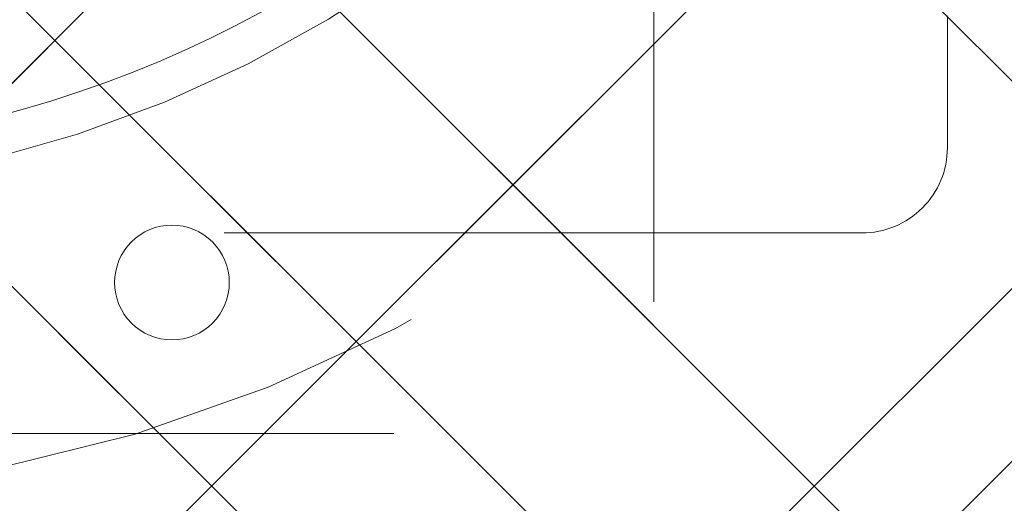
# Model space of a CAD drawing. Header units: inches. Extents: x -490 to -273, y -225 to 16.
# Tile 53 of 67: x -363.038 to -361.585, y 7.432 to 8.145. Entities that reach past the tile are written whole.
import ezdxf

# ---------------------------------------------------------------- set-up
doc = ezdxf.new("R2010")
doc.units = ezdxf.units.IN
doc.header["$LTSCALE"] = 32
doc.header["$MEASUREMENT"] = 0
doc.linetypes.add('Dash Style-1', pattern=[0.083328, 0.041656, -0.041672])
for name, color, linetype, lineweight in [('DashLine', 7, 'Dash Style-1', 13), ('DashLineFill', 7, 'Dash Style-1', 13), ('Drawing', 7, 'Continuous', 18), ('None', 7, 'Continuous', 18), ('SolidLine', 7, 'Continuous', 15), ('Wood_1-H', 7, 'Continuous', 13)]:
    doc.layers.add(name, color=color, linetype=linetype, lineweight=lineweight)
pattern_1 = [(45, (0, 0), (-1.61301565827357, 1.935715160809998), []), (45, (-1.0608, 1.0608), (-0.4723460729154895, 0.4167612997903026), [])]

# ---------------------------------------------------------------- blocks, each defined once
blk = doc.blocks.new('1BRPFY-Leg_Plate (2D)')
at = {"layer": 'DashLineFill', "linetype": 'Continuous', "lineweight": 13}
h = blk.add_hatch(dxfattribs=at)
h.set_pattern_fill('Steel', color=253, style=0, pattern_type=2)
h.set_pattern_definition(pattern_1)
edge = h.paths.add_edge_path()
edge.add_arc((-1.704724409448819, -1.704724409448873), 0.125984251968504, 179.9999999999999, 269.9999999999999)
edge.add_line((-1.704724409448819, -1.830708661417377), (1.704724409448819, -1.830708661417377))
edge.add_arc((1.704724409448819, -1.704724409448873), 0.125984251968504, 270.0000000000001, 360.0000000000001)
edge.add_line((1.830708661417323, -1.704724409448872), (1.830708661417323, 1.704724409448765))
edge.add_arc((1.704724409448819, 1.704724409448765), 0.1259842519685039, 0, 90)
edge.add_line((1.704724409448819, 1.830708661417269), (-1.704724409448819, 1.830708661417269))
edge.add_arc((-1.704724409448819, 1.704724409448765), 0.1259842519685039, 90, 180)
edge.add_line((-1.830708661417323, 1.704724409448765), (-1.830708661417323, -1.704724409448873))
at = {"layer": 'DashLineFill', "flags": 128}
blk.add_lwpolyline([(-1.830708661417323, -1.704724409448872, 0.414213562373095), (-1.704724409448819, -1.830708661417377), (1.704724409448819, -1.830708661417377, 0.414213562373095), (1.830708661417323, -1.704724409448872), (1.830708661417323, 1.704724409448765, 0.414213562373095), (1.704724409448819, 1.830708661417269), (-1.704724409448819, 1.830708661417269, 0.414213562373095), (-1.830708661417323, 1.704724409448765)], format="xyb", close=True, dxfattribs=at)
blk = doc.blocks.new('1BRPX7-Util_Bkt_Lg-M (2D)')
at = {"layer": 'DashLineFill', "linetype": 'Continuous', "lineweight": 13}
h = blk.add_hatch(dxfattribs=at)
h.set_pattern_fill('Steel', color=253, style=0, pattern_type=2)
h.set_pattern_definition(pattern_1)
edge = h.paths.add_edge_path()
edge.add_line((-4.468503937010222, 7.405511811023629), (-3.129921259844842, 7.405511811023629))
edge.add_line((-3.129921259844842, 7.405511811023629), (-3.129921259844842, -2.011811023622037))
edge.add_line((-3.129921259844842, -2.011811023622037), (-4.468503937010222, -2.011811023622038))
edge.add_line((-4.468503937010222, -2.011811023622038), (-4.468503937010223, -2.145669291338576))
edge.add_line((-4.468503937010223, -2.145669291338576), (-2.421259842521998, -2.145669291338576))
edge.add_line((-2.421259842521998, -2.145669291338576), (-2.421259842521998, -2.523622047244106))
edge.add_arc((-2.303149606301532, -2.523622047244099), 0.1181102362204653, 180.0000000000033, 270.0000000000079)
edge.add_line((-2.303149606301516, -2.641732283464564), (2.303149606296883, -2.641732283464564))
edge.add_arc((2.303149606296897, -2.523622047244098), 0.1181102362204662, 269.9999999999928, 359.9999999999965)
edge.add_line((2.421259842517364, -2.523622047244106), (2.421259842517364, -2.145669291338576))
edge.add_line((2.421259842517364, -2.145669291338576), (4.46850393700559, -2.145669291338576))
edge.add_line((4.46850393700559, -2.145669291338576), (4.46850393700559, -2.011811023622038))
edge.add_line((4.46850393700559, -2.011811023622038), (3.129921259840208, -2.011811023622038))
edge.add_line((3.129921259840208, -2.011811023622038), (3.129921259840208, 7.405511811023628))
edge.add_line((3.129921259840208, 7.405511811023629), (4.46850393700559, 7.405511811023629))
edge.add_line((4.46850393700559, 7.405511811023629), (4.46850393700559, 7.539370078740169))
edge.add_line((4.46850393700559, 7.539370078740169), (2.421259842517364, 7.539370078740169))
edge.add_line((2.421259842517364, 7.539370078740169), (2.421259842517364, 7.917322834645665))
edge.add_arc((2.30314960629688, 7.917322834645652), 0.1181102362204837, 6.452788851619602e-12, 89.99999999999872)
edge.add_line((2.303149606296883, 8.035433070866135), (-2.303149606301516, 8.035433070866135))
edge.add_arc((-2.303149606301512, 7.91732283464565), 0.1181102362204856, 90.00000000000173, 179.9999999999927)
edge.add_line((-2.421259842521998, 7.917322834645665), (-2.421259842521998, 7.539370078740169))
edge.add_line((-2.421259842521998, 7.539370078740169), (-4.468503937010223, 7.539370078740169))
edge.add_line((-4.468503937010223, 7.539370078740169), (-4.468503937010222, 7.405511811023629))
blk = doc.blocks.new('Slate-LegBrace (2D)')
at = {"layer": 'DashLineFill', "linetype": 'Continuous', "lineweight": 13}
h = blk.add_hatch(dxfattribs=at)
h.set_pattern_fill('Steel', color=253, style=0, pattern_type=2)
h.set_pattern_definition(pattern_1)
edge = h.paths.add_edge_path()
edge.add_line((-2.199587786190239, -0.1351515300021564), (-1.374775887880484, -0.1351515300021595))
edge.add_arc((3.636636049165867e-15, -0.01355418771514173), 1.380142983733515, 185.0545920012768, 354.9454079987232)
edge.add_line((1.374775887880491, -0.13515153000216), (2.199718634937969, -0.1351515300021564))
edge.add_arc((6.54243738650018e-05, -0.01705725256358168), 2.202821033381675, 183.0731271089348, 356.92687289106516, ccw=False)
h = blk.add_hatch(dxfattribs=at)
h.set_pattern_fill('Steel', color=253, style=0, pattern_type=2)
h.set_pattern_definition(pattern_1)
h.paths.add_polyline_path([(0.6865492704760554, -1.819226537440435), (0.6948460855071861, -1.819625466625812), (0.703063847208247, -1.820835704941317), (0.7111234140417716, -1.822845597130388), (0.7189471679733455, -1.825635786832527), (0.7264597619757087, -1.829179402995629), (0.7335888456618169, -1.833442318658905), (0.7402657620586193, -1.838383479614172), (0.7464262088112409, -1.843955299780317), (0.7520108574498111, -1.850104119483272), (0.7569659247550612, -1.856770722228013), (0.7612436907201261, -1.86389090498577), (0.7648029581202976, -1.871396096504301), (0.7676094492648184, -1.879214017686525), (0.769636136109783, -1.887269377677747), (0.7708635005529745, -1.895484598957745), (0.771279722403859, -1.903780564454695), (0.7708807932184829, -1.912077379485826), (0.7696705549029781, -1.920295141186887), (0.7676606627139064, -1.928354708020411), (0.7648704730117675, -1.936178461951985), (0.7613268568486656, -1.943691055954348), (0.7570639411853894, -1.950820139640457), (0.7521227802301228, -1.957497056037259), (0.7465509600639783, -1.963657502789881), (0.7404021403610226, -1.969242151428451), (0.733735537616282, -1.974197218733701), (0.7266153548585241, -1.978474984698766), (0.719110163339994, -1.982034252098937), (0.71129224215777, -1.984840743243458), (0.7032368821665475, -1.986867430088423), (0.6950216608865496, -1.988094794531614), (0.6867256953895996, -1.988511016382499), (0.6784288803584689, -1.988112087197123), (0.6702111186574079, -1.986901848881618), (0.6621515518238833, -1.984891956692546), (0.6543277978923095, -1.982101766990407), (0.6468152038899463, -1.978558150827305), (0.6396861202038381, -1.974295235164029), (0.6330092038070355, -1.969354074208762), (0.626848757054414, -1.963782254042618), (0.6212641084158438, -1.957633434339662), (0.6163090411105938, -1.950966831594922), (0.6120312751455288, -1.943846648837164), (0.6084720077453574, -1.936341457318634), (0.6056655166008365, -1.92852353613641), (0.6036388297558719, -1.920468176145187), (0.6024114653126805, -1.912252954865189), (0.6019952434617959, -1.903956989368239), (0.6023941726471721, -1.895660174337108), (0.6036044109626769, -1.887442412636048), (0.6056143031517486, -1.879382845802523), (0.6084044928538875, -1.871559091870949), (0.6119481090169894, -1.864046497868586), (0.6162110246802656, -1.856917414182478), (0.6211521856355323, -1.850240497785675), (0.6267240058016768, -1.844080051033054), (0.6328728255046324, -1.838495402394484), (0.6395394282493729, -1.833540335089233), (0.6466596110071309, -1.829262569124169), (0.654164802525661, -1.825703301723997), (0.661982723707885, -1.822896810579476), (0.6700380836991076, -1.820870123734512), (0.6782533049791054, -1.81964275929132)])
at = {"layer": 'DashLineFill', "flags": 128}
blk.add_lwpolyline([(-2.199587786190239, -0.1351515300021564), (-1.374775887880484, -0.1351515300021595, 0.9154551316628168), (1.374775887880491, -0.13515153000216), (2.199718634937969, -0.1351515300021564, -0.9477524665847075)], format="xyb", close=True, dxfattribs=at)
blk.add_lwpolyline([(0.6865492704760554, -1.819226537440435), (0.6948460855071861, -1.819625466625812), (0.703063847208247, -1.820835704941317), (0.7111234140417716, -1.822845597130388), (0.7189471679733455, -1.825635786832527), (0.7264597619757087, -1.829179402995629), (0.7335888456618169, -1.833442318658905), (0.7402657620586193, -1.838383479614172), (0.7464262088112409, -1.843955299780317), (0.7520108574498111, -1.850104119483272), (0.7569659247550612, -1.856770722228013), (0.7612436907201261, -1.86389090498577), (0.7648029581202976, -1.871396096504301), (0.7676094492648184, -1.879214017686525), (0.769636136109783, -1.887269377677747), (0.7708635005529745, -1.895484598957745), (0.771279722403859, -1.903780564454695), (0.7708807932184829, -1.912077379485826), (0.7696705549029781, -1.920295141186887), (0.7676606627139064, -1.928354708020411), (0.7648704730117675, -1.936178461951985), (0.7613268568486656, -1.943691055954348), (0.7570639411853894, -1.950820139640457), (0.7521227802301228, -1.957497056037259), (0.7465509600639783, -1.963657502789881), (0.7404021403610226, -1.969242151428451), (0.733735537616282, -1.974197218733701), (0.7266153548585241, -1.978474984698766), (0.719110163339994, -1.982034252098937), (0.71129224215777, -1.984840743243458), (0.7032368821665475, -1.986867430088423), (0.6950216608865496, -1.988094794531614), (0.6867256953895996, -1.988511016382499), (0.6784288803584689, -1.988112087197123), (0.6702111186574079, -1.986901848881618), (0.6621515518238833, -1.984891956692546), (0.6543277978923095, -1.982101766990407), (0.6468152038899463, -1.978558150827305), (0.6396861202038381, -1.974295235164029), (0.6330092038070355, -1.969354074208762), (0.626848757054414, -1.963782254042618), (0.6212641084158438, -1.957633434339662), (0.6163090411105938, -1.950966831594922), (0.6120312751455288, -1.943846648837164), (0.6084720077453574, -1.936341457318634), (0.6056655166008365, -1.92852353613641), (0.6036388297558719, -1.920468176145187), (0.6024114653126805, -1.912252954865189), (0.6019952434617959, -1.903956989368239), (0.6023941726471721, -1.895660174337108), (0.6036044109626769, -1.887442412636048), (0.6056143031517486, -1.879382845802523), (0.6084044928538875, -1.871559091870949), (0.6119481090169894, -1.864046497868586), (0.6162110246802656, -1.856917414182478), (0.6211521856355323, -1.850240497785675), (0.6267240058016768, -1.844080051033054), (0.6328728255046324, -1.838495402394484), (0.6395394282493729, -1.833540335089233), (0.6466596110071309, -1.829262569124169), (0.654164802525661, -1.825703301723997), (0.661982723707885, -1.822896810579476), (0.6700380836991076, -1.820870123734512), (0.6782533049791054, -1.81964275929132)], close=True, dxfattribs=at)
blk = doc.blocks.new('TLLegSleeve (2D)')
at = {"layer": 'DashLineFill', "linetype": 'Continuous', "lineweight": 13}
h = blk.add_hatch(dxfattribs=at)
h.set_pattern_fill('Steel', color=253, style=0, pattern_type=2)
h.set_pattern_definition(pattern_1)
edge = h.paths.add_edge_path()
edge.add_line((1.08267716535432, 1.402343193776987), (1.08267716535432, 2.913385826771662))
edge.add_arc((-1.707523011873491e-13, 2.913385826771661), 1.08267716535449, 4.479377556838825e-14, 180)
edge.add_line((-1.082677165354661, 2.913385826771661), (-1.08267716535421, 1.402343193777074))
edge.add_arc((-1.332267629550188e-15, 2.886579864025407e-15), 1.771653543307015, 127.6698869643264, 412.330113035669)
edge.add_line((1.08267716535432, 1.402343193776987), (1.08267716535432, 1.402343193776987))
edge = h.paths.add_edge_path()
edge.add_arc((1.665334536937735e-15, 2.91338582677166), 0.7480314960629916, 180, 360)
edge.add_arc((1.665334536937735e-15, 2.91338582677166), 0.7480314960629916, 9.54166404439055e-15, 180)
edge.add_line((-0.7480314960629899, 2.91338582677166), (-0.7480314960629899, 2.91338582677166))
edge = h.paths.add_edge_path()
edge.add_arc((-1.723066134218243e-13, 5.70119602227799e-16), 1.437007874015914, 180, 360)
edge.add_arc((-1.723066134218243e-13, 9.149983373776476e-17), 1.437007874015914, 9.541664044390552e-15, 180)
edge.add_line((-1.437007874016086, 3.308097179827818e-16), (-1.437007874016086, 3.308097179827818e-16))
at = {"layer": 'DashLine', "color": 8, "flags": 128}
blk.add_lwpolyline([(1.653543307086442, 1.118599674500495e-14), (1.645581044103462, -0.1620755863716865), (1.621770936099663, -0.3225902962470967), (1.582342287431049, -0.4799982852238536), (1.527674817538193, -0.6327836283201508), (1.45829500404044, -0.7794749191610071), (1.374871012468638, -0.9186594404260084), (1.278206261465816, -1.048996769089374), (1.169231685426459, -1.169231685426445), (1.048996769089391, -1.278206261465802), (0.918659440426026, -1.374871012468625), (0.7794749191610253, -1.458295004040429), (0.6327836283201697, -1.527674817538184), (0.4799982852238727, -1.582342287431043), (0.3225902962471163, -1.621770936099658), (0.1620755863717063, -1.645581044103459), (8.723964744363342e-15, -1.653543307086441), (-0.162075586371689, -1.645581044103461), (-0.3225902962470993, -1.621770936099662), (-0.4799982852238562, -1.582342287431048), (-0.6327836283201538, -1.527674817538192), (-0.7794749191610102, -1.458295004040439), (-0.9186594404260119, -1.374871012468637), (-1.048996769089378, -1.278206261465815), (-1.169231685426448, -1.169231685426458), (-1.278206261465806, -1.048996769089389), (-1.374871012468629, -0.9186594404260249), (-1.458295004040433, -0.7794749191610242), (-1.527674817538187, -0.6327836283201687), (-1.582342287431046, -0.4799982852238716), (-1.621770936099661, -0.3225902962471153), (-1.645581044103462, -0.1620755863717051), (-1.653543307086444, -7.741682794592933e-15), (-1.645581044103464, 0.1620755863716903), (-1.621770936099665, 0.3225902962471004), (-1.582342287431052, 0.4799982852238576), (-1.527674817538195, 0.6327836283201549), (-1.458295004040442, 0.7794749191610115), (-1.37487101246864, 0.918659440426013), (-1.278206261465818, 1.048996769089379), (-1.169231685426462, 1.169231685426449), (-1.048996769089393, 1.278206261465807), (-0.9186594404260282, 1.37487101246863), (-0.7794749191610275, 1.458295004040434), (-0.6327836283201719, 1.527674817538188), (-0.479998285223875, 1.582342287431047), (-0.3225902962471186, 1.621770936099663), (-0.1620755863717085, 1.645581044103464), (-1.096189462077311e-14, 1.653543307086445), (0.1620755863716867, 1.645581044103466), (0.3225902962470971, 1.621770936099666), (0.479998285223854, 1.582342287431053), (0.6327836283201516, 1.527674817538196), (0.7794749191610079, 1.458295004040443), (0.9186594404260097, 1.374871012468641), (1.048996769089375, 1.278206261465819), (1.169231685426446, 1.169231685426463), (1.278206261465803, 1.048996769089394), (1.374871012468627, 0.9186594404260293), (1.458295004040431, 0.7794749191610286), (1.527674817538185, 0.6327836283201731), (1.582342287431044, 0.4799982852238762), (1.621770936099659, 0.3225902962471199), (1.64558104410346, 0.1620755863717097)], close=True, dxfattribs=at)
at = {"layer": 'DashLineFill', "flags": 128}
blk.add_lwpolyline([(1.08267716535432, 1.402343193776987), (1.08267716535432, 2.913385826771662, 0.9999999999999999), (-1.082677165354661, 2.913385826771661), (-1.08267716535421, 1.402343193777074, 2.931618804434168), (1.08267716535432, 1.402343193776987)], format="xyb", close=True, dxfattribs=at)
blk = doc.blocks.new('Group-12')
at = {"layer": 'SolidLine', "flags": 128}
blk.add_lwpolyline([(64.2716535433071, -5.31496062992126, -0.4142135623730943), (65.98425196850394, -3.602362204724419, -0.414213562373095), (67.69685039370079, -5.31496062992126, -0.4142135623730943), (65.98425196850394, -7.027559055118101, -0.414213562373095)], format="xyb", close=True, dxfattribs=at)
at = {"layer": 'Wood_1-H', "color": 7}
for name, p in [('1BRPX7-Util_Bkt_Lg-M (2D)', (65.98425196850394, -8.30708661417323)), ('TLLegSleeve (2D)', (65.98425196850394, -5.31496062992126)), ('Slate-LegBrace (2D)', (65.98425196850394, -5.31496062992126)), ('1BRPFY-Leg_Plate (2D)', (65.98425196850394, -5.31496062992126))]:
    blk.add_blockref(name, p, dxfattribs=at)
blk = doc.blocks.new('Group-13')
at = {"layer": 'None'}
blk.add_blockref('Group-12', (0, 0), dxfattribs=at)
blk = doc.blocks.new('SL Utility Cabinet (2D)')
at = {"layer": 'None'}
blk.add_blockref('Group-13', (0, 0), dxfattribs=at)
at = {"layer": 'Drawing', "color": 0, "flags": 1}
for tag in ['Tag', 'Catalog', 'Option1', 'Option2', 'Option3', 'Option4', 'Option5', 'Option6', 'Option7', 'Option8', 'Option9', 'Option10', 'Option11', 'Option12', 'Custom', 'FinishGroup', 'Discount', 'Item2', 'Item3', 'Item6', 'Item9', 'Item10', 'Item12', 'Item13', 'Item16', 'Item19', 'Item20', 'Item21', 'Item22', 'Item23', 'Item24', 'Item25', 'Item8', 'Item18', 'Item1', 'Item4', 'Item5', 'Item7', 'Item11', 'Item14', 'Item15', 'Item17']:
    blk.add_attdef(tag, (-70.02492789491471, 10.90788591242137), '', height=0.007086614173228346, dxfattribs=at)
blk = doc.blocks.new('Group-19')
at = {"layer": 'SolidLine'}
blk.add_open_spline([(-1.102362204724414, -2.559055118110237), (-19.09448818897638, -2.559055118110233), (-37.08661417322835, -2.559055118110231), (-37.08655118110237, -16.27955511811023), (-37.08648818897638, -30.00005511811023), (-37.08654168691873, -33.95503042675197), (-36.65348818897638, -37.88605511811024), (-34.77948818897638, -54.89405511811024), (-32.90548818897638, -71.90205511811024), (-32.43638942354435, -74.36921561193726), (-29.93148818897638, -74.56705511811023), (-19.09448818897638, -74.56705511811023), (-8.257488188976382, -74.56705511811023), (-5.752586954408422, -74.36921561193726), (-5.283488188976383, -71.90205511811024), (-3.409488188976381, -54.89405511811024), (-1.53548818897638, -37.88605511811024), (-1.102434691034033, -33.95503042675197), (-1.10248818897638, -30.00005511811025), (-1.102425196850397, -16.27955511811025), (-1.102362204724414, -2.559055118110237)], degree=2, knots=[0, 0, 0, 0.1739697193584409, 0.1739697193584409, 0.3066361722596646, 0.3066361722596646, 0.3448776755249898, 0.3448776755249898, 0.5103340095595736, 0.5103340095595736, 0.5346179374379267, 0.5346179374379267, 0.6393517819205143, 0.6393517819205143, 0.6636357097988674, 0.6636357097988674, 0.8290920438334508, 0.8290920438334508, 0.8673335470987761, 0.8673335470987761, 1, 1, 1], dxfattribs=at)
blk = doc.blocks.new('Group-31')
at = {"layer": 'DashLineFill', "linetype": 'Continuous', "lineweight": 13}
h = blk.add_hatch(dxfattribs=at)
h.set_pattern_fill('Steel', color=253, style=0, pattern_type=2)
h.set_pattern_definition(pattern_1)
h.paths.add_polyline_path([(-2.066929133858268, 1.397637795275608), (2.066929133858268, 1.397637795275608), (2.066929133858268, 0.1377952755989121), (2.106299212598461, 0.1377952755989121), (2.106299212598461, -0.1377952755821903), (2.066929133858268, -0.1377952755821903), (2.066929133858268, -5.275590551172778), (2.106299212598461, -5.275590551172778), (2.106299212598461, -5.55118110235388), (2.066929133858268, -5.55118110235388), (2.066929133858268, -5.82677165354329), (-2.066929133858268, -5.82677165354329), (-2.066929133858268, -5.55118110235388), (-2.106299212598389, -5.55118110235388), (-2.106299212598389, -5.275590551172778), (-2.066929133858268, -5.275590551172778), (-2.066929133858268, -0.1377952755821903), (-2.106299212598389, -0.1377952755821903), (-2.106299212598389, 0.1377952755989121), (-2.066929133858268, 0.1377952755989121)])
at = {"layer": 'DashLineFill', "flags": 128}
blk.add_lwpolyline([(-2.066929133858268, 1.397637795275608), (2.066929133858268, 1.397637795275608), (2.066929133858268, 0.1377952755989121), (2.106299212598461, 0.1377952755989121), (2.106299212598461, -0.1377952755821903), (2.066929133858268, -0.1377952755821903), (2.066929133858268, -5.275590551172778), (2.106299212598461, -5.275590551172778), (2.106299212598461, -5.55118110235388), (2.066929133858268, -5.55118110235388), (2.066929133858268, -5.82677165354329), (-2.066929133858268, -5.82677165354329), (-2.066929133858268, -5.55118110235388), (-2.106299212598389, -5.55118110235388), (-2.106299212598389, -5.275590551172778), (-2.066929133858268, -5.275590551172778), (-2.066929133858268, -0.1377952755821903), (-2.106299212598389, -0.1377952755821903), (-2.106299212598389, 0.1377952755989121), (-2.066929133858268, 0.1377952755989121)], close=True, dxfattribs=at)
blk = doc.blocks.new('TL14_upper_leg (2D)')
at = {"layer": 'DashLine', "color": 7}
blk.add_blockref('Group-31', (0, 0), dxfattribs=at)
blk = doc.blocks.new('1BRPT9-Bracket (2D)')
at = {"layer": 'DashLineFill', "linetype": 'Continuous', "lineweight": 13}
h = blk.add_hatch(dxfattribs=at)
h.set_pattern_fill('Steel', color=253, style=0, pattern_type=2)
h.set_pattern_definition(pattern_1)
edge = h.paths.add_edge_path()
edge.add_arc((1.677931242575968, -8.488188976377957), 0.2519685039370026, 269.999999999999, 360.0000000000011)
edge.add_line((1.929899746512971, -8.488188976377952), (1.929899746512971, -7.480314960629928))
edge.add_line((1.929899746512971, -7.480314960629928), (2.323600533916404, -7.480314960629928))
edge.add_line((2.323600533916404, -7.480314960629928), (2.323600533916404, 7.461135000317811))
edge.add_line((2.323600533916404, 7.461135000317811), (1.929899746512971, 7.480314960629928))
edge.add_line((1.929899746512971, 7.480314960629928), (1.929899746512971, 8.488188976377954))
edge.add_arc((1.677931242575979, 8.488188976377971), 0.2519685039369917, 359.999999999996, 450.0000000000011)
edge.add_line((1.677931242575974, 8.740157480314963), (-2.32206875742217, 8.740157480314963))
edge.add_line((-2.32206875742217, 8.740157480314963), (-2.32206875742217, -8.74015748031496))
edge.add_line((-2.32206875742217, -8.74015748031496), (1.677931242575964, -8.74015748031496))
at = {"layer": 'DashLineFill'}
blk.add_line((2.126750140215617, 7.461135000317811), (2.126750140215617, -7.480314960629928), dxfattribs=at)
blk = doc.blocks.new('Group-56')
at = {"layer": 'None', "color": 7, "rotation": 270}
for name, p in [('TL14_upper_leg (2D)', (-17.99212598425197, -5.31496062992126)), ('1BRPT9-Bracket (2D)', (-19.10629921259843, -5.31496062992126))]:
    blk.add_blockref(name, p, dxfattribs=at)
blk = doc.blocks.new('Group-67')
at = {"layer": 'None'}
for name in ['Group-19', 'Group-56']:
    blk.add_blockref(name, (0, 0), dxfattribs=at)
blk = doc.blocks.new('SL L Desk (2D)')
at = {"layer": 'None'}
blk.add_blockref('Group-67', (0, 0), dxfattribs=at)
at = {"layer": 'Drawing', "color": 0, "flags": 1}
for tag in ['Tag', 'Catalog', 'Option1', 'Option2', 'Option3', 'Option4', 'Option5', 'Option6', 'Option7', 'Option8', 'Option9', 'Option10', 'Option11', 'Option12', 'Custom', 'FinishGroup', 'Discount', 'Item2', 'Item3', 'Item6', 'Item9', 'Item10', 'Item12', 'Item13', 'Item16', 'Item19', 'Item20', 'Item21', 'Item22', 'Item23', 'Item24', 'Item25', 'Item8', 'Item18', 'Item1', 'Item4', 'Item5', 'Item7', 'Item11', 'Item14', 'Item15', 'Item17']:
    blk.add_attdef(tag, (-68.92256569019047, -44.61320366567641), '', height=0.007086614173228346, dxfattribs=at)

msp = doc.modelspace()

# ---------------------------------------------------------------- block references
at = {"layer": 'Drawing'}
msp.add_blockref('SL Utility Cabinet (2D)', (-429.4842519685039, 14.9763779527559), dxfattribs=at)

# ---------------------------------------------------------------- next in the draw order: block references
msp.add_blockref('SL L Desk (2D)', (-345.5078740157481, 14.9763779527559), dxfattribs=at)

doc.saveas('drawing.dxf')
